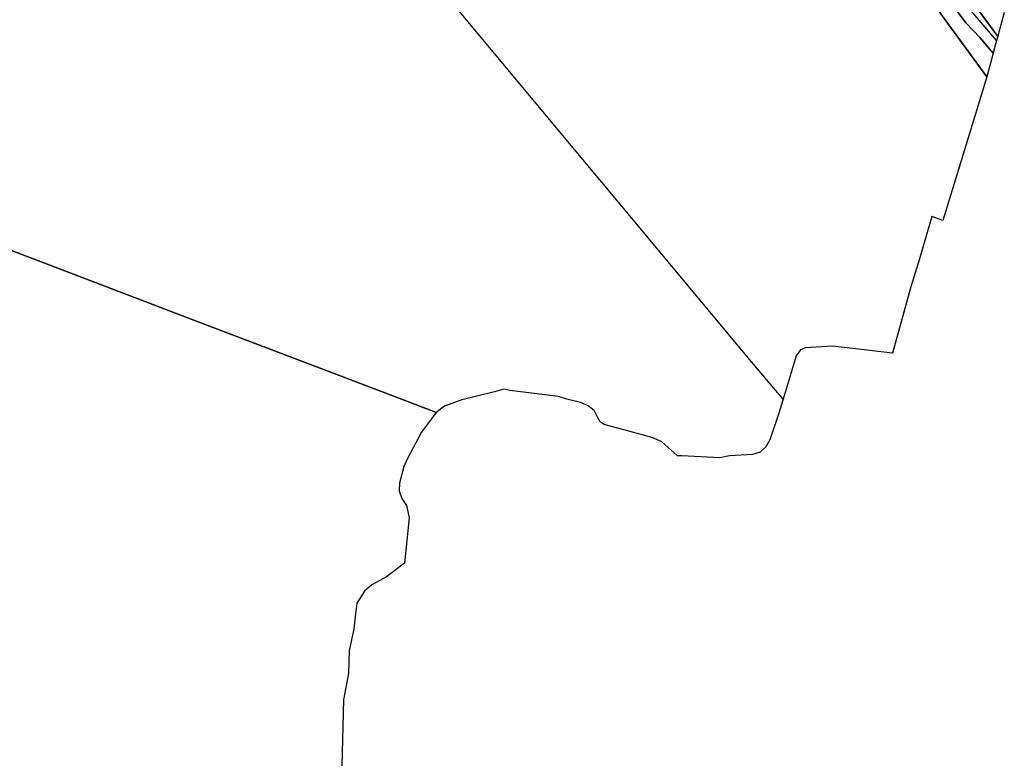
# Model space of a CAD drawing. Extents: x 577960 to 582939, y 6017202 to 6023066.
# Tile 204 of 217: x 582016 to 582501, y 6019584 to 6019950. Entities that reach past the tile are written whole.
import ezdxf

# ---------------------------------------------------------------- set-up
doc = ezdxf.new("R2010")
doc.units = 0
doc.header["$MEASUREMENT"] = 0
doc.linetypes.add('D', pattern=[0])
doc.layers.add('LI__FLUR', color=7, linetype='D')
doc.layers.add('LI__STRASSE', color=7, linetype='Continuous')

msp = doc.modelspace()

# ---------------------------------------------------------------- linework, layer by layer
at = {"layer": 'LI__FLUR', "color": 8, "linetype": 'D', "true_color": 0x808080}
for p, q in [((582491.995, 6019921.926), (582446.666, 6019984.292)), ((582446.666, 6019984.292), (582491.995, 6019921.926)), ((582481.83, 6019948.375), (582476.362, 6019955.692)), ((582476.362, 6019955.692), (582481.83, 6019948.375)), ((582485.709, 6019957.89), (582493.845, 6019946.775)), ((582493.845, 6019946.775), (582485.709, 6019957.89)), ((582500.672, 6019953.661), (582499.482, 6019949.303)), ((582488.597, 6019941.337), (582481.83, 6019948.375)), ((582481.83, 6019948.375), (582488.597, 6019941.337)), ((582493.845, 6019946.775), (582497.443, 6019941.846)), ((582497.443, 6019941.846), (582493.845, 6019946.775)), ((582499.482, 6019949.303), (582498.003, 6019943.905)), ((582495.174, 6019933.55), (582488.597, 6019941.337)), ((582488.597, 6019941.337), (582495.174, 6019933.55)), ((582496.87, 6019939.755), (582495.574, 6019935.02)), ((582497.443, 6019941.846), (582496.87, 6019939.755)), ((582498.003, 6019943.905), (582497.443, 6019941.846)), ((582495.574, 6019935.02), (582495.174, 6019933.55)), ((582495.174, 6019933.55), (582491.995, 6019921.926)), ((582491.995, 6019921.926), (582476.849, 6019872.079)), ((582476.849, 6019872.079), (582470.501, 6019851.189)), ((581962.436, 6019855.435), (582033.717, 6019828.254)), ((582033.717, 6019828.254), (581962.436, 6019855.435)), ((582465.014, 6019853.278), (582458.915, 6019832.308)), ((582470.501, 6019851.189), (582465.014, 6019853.278)), ((582458.915, 6019832.308), (582454.677, 6019818.655)), ((582033.717, 6019828.254), (582104.086, 6019801.42)), ((582104.086, 6019801.42), (582033.717, 6019828.254)), ((582454.677, 6019818.655), (582445.61, 6019785.99)), ((582104.086, 6019801.42), (582190.888, 6019768.327)), ((582190.888, 6019768.327), (582104.086, 6019801.42)), ((582400.389, 6019787.563), (582398.21, 6019784.624)), ((582402.678, 6019788.642), (582400.389, 6019787.563)), ((582416.272, 6019789.38), (582402.678, 6019788.642)), ((582445.61, 6019785.99), (582416.272, 6019789.38)), ((582398.21, 6019784.624), (582392.322, 6019764.903)), ((582190.888, 6019768.327), (582218.686, 6019757.73)), ((582218.686, 6019757.73), (582190.888, 6019768.327)), ((582249.893, 6019766.943), (582233.76, 6019763.046)), ((582254.481, 6019768.232), (582249.893, 6019766.943)), ((582257.41, 6019767.662), (582254.481, 6019768.232)), ((582281.359, 6019764.562), (582257.41, 6019767.662)), ((582233.76, 6019763.046), (582225.273, 6019759.928)), ((582285.437, 6019763.392), (582281.359, 6019764.562)), ((582292.134, 6019761.682), (582285.437, 6019763.392)), ((582295.963, 6019760.043), (582292.134, 6019761.682)), ((582392.322, 6019764.903), (582389.792, 6019756.417)), ((582221.205, 6019756.77), (582214.058, 6019747.165)), ((582218.686, 6019757.73), (582221.205, 6019756.77)), ((582221.205, 6019756.77), (582218.686, 6019757.73)), ((582225.273, 6019759.928), (582221.205, 6019756.77)), ((582298.901, 6019757.674), (582295.963, 6019760.043)), ((582300.471, 6019754.835), (582298.901, 6019757.674)), ((582389.792, 6019756.417), (582385.354, 6019743.373)), ((582301.85, 6019752.106), (582300.471, 6019754.835)), ((582303.809, 6019750.916), (582301.85, 6019752.106)), ((582324.97, 6019745.137), (582303.809, 6019750.916)), ((582214.058, 6019747.165), (582207.27, 6019734.431)), ((582328.348, 6019744.207), (582324.97, 6019745.137)), ((582332.187, 6019742.378), (582328.348, 6019744.207)), ((582338.144, 6019737.05), (582332.187, 6019742.378)), ((582385.354, 6019743.373), (582383.405, 6019739.915)), ((582339.883, 6019735.49), (582338.144, 6019737.05)), ((582380.556, 6019737.226), (582376.767, 6019736.167)), ((582383.405, 6019739.915), (582380.556, 6019737.226)), ((582207.27, 6019734.431), (582205.261, 6019730.223)), ((582342.012, 6019735.39), (582339.883, 6019735.49)), ((582360.814, 6019734.489), (582342.012, 6019735.39)), ((582365.522, 6019735.518), (582360.814, 6019734.489)), ((582376.767, 6019736.167), (582365.522, 6019735.518)), ((582205.261, 6019730.223), (582203.221, 6019721.947)), ((582203.221, 6019721.947), (582203.001, 6019718.218)), ((582203.001, 6019718.218), (582204.291, 6019714.37)), ((582204.291, 6019714.37), (582206.67, 6019710.981)), ((582206.67, 6019710.981), (582207.879, 6019704.884)), ((582207.879, 6019704.884), (582205.669, 6019682.564)), ((582205.669, 6019682.564), (582196.713, 6019675.937)), ((582196.713, 6019675.937), (582189.486, 6019672.029)), ((582186.017, 6019668.901), (582182.189, 6019662.894)), ((582189.486, 6019672.029), (582186.017, 6019668.901)), ((582182.189, 6019662.894), (582181.549, 6019657.766)), ((582181.549, 6019657.766), (582180.619, 6019650.27)), ((582180.619, 6019650.27), (582178.34, 6019639.534)), ((582178.34, 6019639.534), (582178.03, 6019628.569)), ((582178.03, 6019628.569), (582175.63, 6019615.365)), ((582175.63, 6019615.365), (582174.81, 6019582.959))]:
    msp.add_line(p, q, dxfattribs=at)
at = {"layer": 'LI__STRASSE', "color": 251, "linetype": 'D', "true_color": 0x656464}
msp.add_line((582496.87, 6019939.755), (582457.791, 6019985.871), dxfattribs=at)
at = {"layer": 'LI__STRASSE', "color": 251, "linetype": 'D', "true_color": 0x646464}
for p, q in [((582377.233, 6019780.546), (582218.261, 6019971.471)), ((582391.845, 6019763.303), (582377.233, 6019780.546))]:
    msp.add_line(p, q, dxfattribs=at)

doc.saveas('drawing.dxf')
